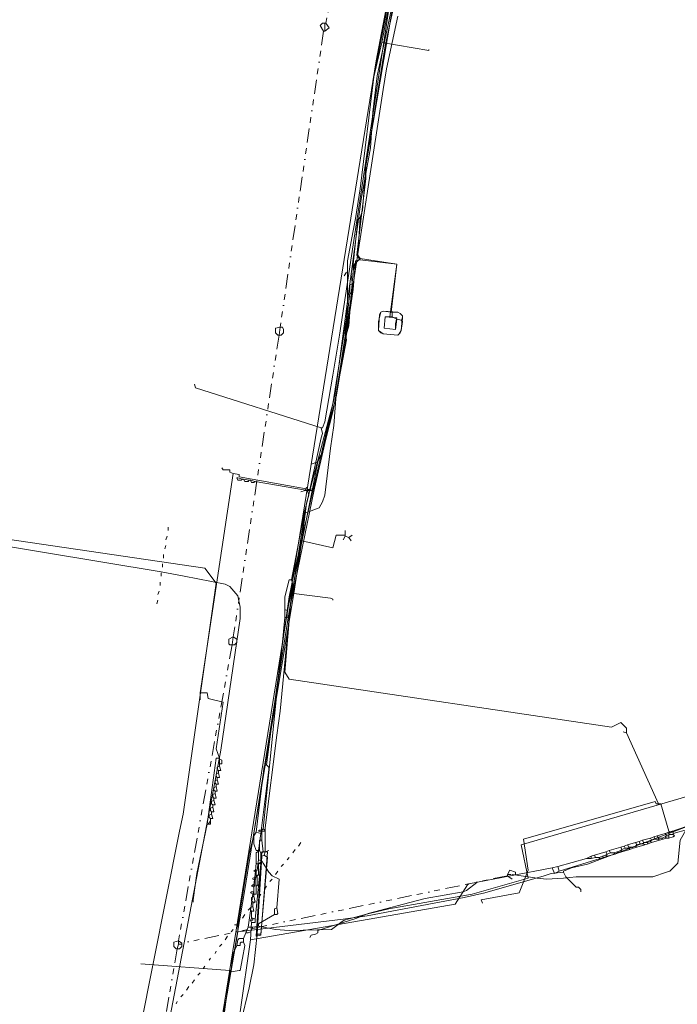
# Model space of a CAD drawing. Header units: metres. Extents: x 157984 to 159055, y 577129 to 578276.
# Tile 61 of 70: x 158559 to 158674, y 578009 to 578182. Entities that reach past the tile are written whole.
import ezdxf
from ezdxf.lldxf.tags import DXFTag

# ---------------------------------------------------------------- set-up
doc = ezdxf.new("R2010")
doc.units = ezdxf.units.M
doc.linetypes.add('RI-OVERIG', pattern=[17, 5, -2, 2, -2, 0, -2, 2, -2])
for name, color, linetype, lineweight, true_color in [('B-OI-KL-DATA_KPN_0000546663_VECT_16O029485-G', 3, 'KL-DATA-N', 18, 0x00ff00), ('B-OI-KL-DATA_LIANDER_0000574962_VECT_16O029485-G', 3, 'KL-DATA-N', 18, 0x00ff00), ('B-OI-KL-DATA_ZIGGO BV_0000546674_VECT_16O029485-G', 3, 'KL-DATA-N', 18, 0x00ff00), ('B-OI-KL-ET_LS_LIANDER_0000574962_VECT_16O029485-G', 1, 'KL-LS-N', 18, 0xff0000), ('B-OI-KL-ET_MS_LIANDER_0000574962_VECT_16O029485-G', 7, 'KL-MS-N', 18, 0xa50000), ('B-OI-KL-GAS_HD_LIANDER_0000574962_VECT_16O029485-G', 30, 'KL-GAS-HD-N', 18, 0xff7f00), ('B-OI-KL-GAS_LD_LIANDER_0000574962_VECT_16O029485-G', 40, 'KL-GAS-LD-N', 18, 0xffbf00), ('B-OI-KL-OVERIG_WSFRYSLANWETTERS_0000586330_VECT_16O029485-G', 7, 'Continuous', 18, 0x000000), ('B-OI-KL-WATER_VITENS_0000552354_VECT_16O029485-G', 160, 'KL-WATER-N', 18, 0x003fff), ('B-OI-KL-WATER_WBGR_0000574983_VECT_16O029485-G', 160, 'KL-WATER-N', 18, 0x003fff), ('B-OI-RI-DRUK_VDBGEMHARLINGEN_0000590425_VECT_16O029485-G', 7, 'RI-PERS', 18, 0xa500a5), ('B-OI-RI-VRIJVERVAL_VDBGEMHARLINGEN_0000590425_VECT_16O029485-G', 7, 'RI-OVERIG', 18, 0xff7fff)]:
    doc.layers.add(name, color=color, linetype=linetype, lineweight=lineweight, true_color=true_color)
doc.styles.get("Standard").update_dxf_attribs({"font": 'romans.shx'})
tags = doc.linetypes.add('KL-DATA-N', pattern='A,4,-1,[101,NLCS.SHX,S=0.5,R=0,X=0,Y=0],-1,4,-1,["D",Standard,S=1,R=0,X=-0.25,Y=-0.5],-1.5', length=12.5).pattern_tags.tags
tags[18] = DXFTag(74, 10)
tags = doc.linetypes.add('KL-GAS-HD-N', pattern='A,4,-1,[69,NLCS.SHX,S=0.5,R=0,X=0,Y=0],-1,4,-1,["H",Standard,S=1,R=0,X=0,Y=-0.5],-2', length=13).pattern_tags.tags
tags[18] = DXFTag(74, 10)
tags = doc.linetypes.add('KL-GAS-LD-N', pattern='A,4,-1,[69,NLCS.SHX,S=0.5,R=0,X=0,Y=0],-1,4,-1,["L",Standard,S=1,R=0,X=0.25,Y=-0.5],-2', length=13).pattern_tags.tags
tags[18] = DXFTag(74, 10)
tags = doc.linetypes.add('KL-LS-N', pattern='A,4,-1,[103,NLCS.SHX,S=0.75,R=0,X=0,Y=0],-1,4,-1,["L",Standard,S=1,R=0,X=0,Y=-0.5],-2', length=13).pattern_tags.tags
tags[18] = DXFTag(74, 10)
tags = doc.linetypes.add('KL-MS-N', pattern='A,4,-1,[103,NLCS.SHX,S=0.75,R=0,X=0,Y=0],-1,4,-1,["M",Standard,S=1,R=0,X=0,Y=-0.5],-2', length=13).pattern_tags.tags
tags[18] = DXFTag(74, 10)
doc.linetypes.add('KL-WATER-N', pattern='A,7,-0.5,[168,NLCS.SHX,S=0.75,R=0,X=0.75,Y=0],-2', length=9.5)
tags = doc.linetypes.add('RI-PERS', pattern='A,7,-2,["P",Standard,S=1.8,R=0,X=-0.5,Y=-0.9],-2,7,-2,[102,NLCS.SHX,S=1,R=180,X=0,Y=0],-2', length=22).pattern_tags.tags
tags[6] = DXFTag(74, 10)

msp = doc.modelspace()

# ---------------------------------------------------------------- linework, layer by layer
at = {"layer": 'B-OI-KL-DATA_KPN_0000546663_VECT_16O029485-G', "flags": 128}
for points in [[(158625.9, 578197.3), (158625.3, 578196.5), (158614.7, 578126.3), (158613.5, 578119.3), (158612.1, 578111.1), (158611.7, 578110.1), (158611.5, 578110.1)], [(158624.9, 578182.1), (158622.9, 578172.9), (158622.3, 578169.3), (158614.1, 578115.9), (158613.7, 578110.5), (158613.1, 578106.5), (158612.1, 578098.3), (158611.7, 578097.1), (158611.1, 578096.1), (158608.5, 578095.1)], [(158835.9, 578163.7), (158801.9, 578149.5), (158799.1, 578147.3), (158795.3, 578145.5), (158787.9, 578138.9), (158767.7, 578115.9), (158749.3, 578097.1), (158725.1, 578076.7), (158705.7, 578061.7), (158695.7, 578055.1), (158687.1, 578050.3), (158677.3, 578046.1), (158646.5, 578037.1), (158647.7, 578031.3), (158637.9, 578028.5), (158623.3, 578025.9), (158619.9, 578025.1), (158615.5, 578023.9), (158614.9, 578023.5), (158613.3, 578022.3), (158605.9, 578022.1), (158603.5, 578022.3), (158600.5, 578022.9)], [(158611.5, 578110.1), (158589.5, 578117.1), (158589.3, 578117.7)], [(158611.5, 578110.1), (158611.7, 578109.1), (158611.5, 578108.3), (158609.5, 578099.3), (158609.3, 578099.3), (158609.1, 578099.1)], [(158596.7, 578101.3), (158596.9, 578101.3)], [(158596.7, 578101.3), (158596.9, 578101.3)], [(158596.7, 578101.3), (158596.9, 578100.9), (158597.5, 578100.9), (158597.7, 578101.1)], [(158596.9, 578101.3), (158597.7, 578101.1)], [(158597.7, 578101.1), (158597.9, 578101.1)], [(158597.9, 578101.1), (158598.9, 578100.9)], [(158597.9, 578101.1), (158598.1, 578100.7), (158598.7, 578100.7), (158598.9, 578100.9)], [(158598.9, 578100.9), (158599.1, 578100.9)], [(158599.1, 578100.9), (158599.9, 578100.7)], [(158599.1, 578100.9), (158599.3, 578100.5), (158599.7, 578100.5), (158599.9, 578100.7)], [(158599.9, 578100.7), (158609.1, 578099.1)], [(158609.1, 578099.1), (158609.3, 578098.3), (158609.1, 578097.5), (158608.5, 578095.1)], [(158608.5, 578095.1), (158606.3, 578083.5)], [(158606.3, 578083.5), (158605.9, 578083.5), (158605.1, 578080.5), (158605.1, 578078.3)], [(158606.3, 578083.5), (158606.5, 578082.7), (158606.1, 578080.5), (158605.5, 578078.1)], [(158605.1, 578076.9), (158604.5, 578070.1), (158603.1, 578060.1), (158601.9, 578051.1)], [(158605.1, 578078.3), (158605.5, 578078.1)], [(158605.1, 578078.3), (158605.1, 578076.9)], [(158605.5, 578078.1), (158605.5, 578076.9), (158605.1, 578076.9)], [(158601.9, 578051.1), (158601.5, 578050.9), (158600.1, 578039.3)], [(158601.9, 578051.1), (158602.3, 578050.7), (158602.3, 578050.3), (158600.9, 578039.1)], [(158600.1, 578039.3), (158599.7, 578038.7), (158599.7, 578037.3), (158600.1, 578036.1), (158600.5, 578036.1)], [(158600.1, 578039.3), (158600.9, 578039.1)], [(158600.9, 578039.1), (158600.5, 578036.1)], [(158600.5, 578036.1), (158600.5, 578034.5)], [(158600.5, 578034.5), (158600.3, 578032.7)], [(158600.5, 578034.5), (158601.1, 578034.3), (158601.3, 578033.9), (158602.3, 578032.3), (158602.9, 578031.7), (158604.1, 578031.1), (158603.7, 578026.1)], [(158600.3, 578032.7), (158599.9, 578032.7), (158599.7, 578032.5), (158600.1, 578032.3)], [(158600.3, 578032.7), (158600.1, 578032.3)], [(158600.1, 578032.3), (158600.1, 578031.5)], [(158600.1, 578031.5), (158599.5, 578031.3), (158599.5, 578031.1), (158599.9, 578030.9)], [(158600.1, 578031.5), (158599.9, 578030.9)], [(158599.9, 578030.9), (158599.9, 578030.1)], [(158599.7, 578028.9), (158599.3, 578028.9), (158599.1, 578028.7), (158599.5, 578028.5)], [(158599.9, 578030.1), (158599.5, 578030.1), (158599.3, 578029.9), (158599.7, 578029.7)], [(158599.7, 578028.9), (158599.5, 578028.5)], [(158599.9, 578030.1), (158599.7, 578029.7)], [(158599.7, 578029.7), (158599.7, 578028.9)], [(158599.5, 578028.5), (158598.7, 578022.7)], [(158603.7, 578026.1), (158603.9, 578025.1), (158603.7, 578024.9), (158603.3, 578024.9)], [(158603.7, 578026.1), (158603.3, 578025.9), (158603.3, 578024.9)], [(158603.3, 578024.9), (158600.5, 578023.3), (158600.5, 578022.9)], [(158598.7, 578022.7), (158598.3, 578021.7)], [(158599.5, 578022.7), (158599.1, 578021.9), (158598.7, 578021.7), (158598.3, 578021.7)], [(158598.7, 578022.7), (158599.5, 578022.7)], [(158600.5, 578022.9), (158599.5, 578022.7)], [(158597.9, 578020.1), (158598.1, 578019.5), (158597.7, 578017.3), (158597.3, 578015.1), (158597.1, 578015.1), (158595.7, 578014.9)], [(158597.9, 578020.7), (158597.1, 578020.7), (158596.9, 578020.5), (158596.7, 578019.5)], [(158597.9, 578020.1), (158597.5, 578020.1), (158597.3, 578019.9), (158597.3, 578019.5), (158596.7, 578019.5)], [(158598.3, 578021.7), (158597.9, 578020.7)], [(158597.9, 578020.7), (158597.9, 578020.1)], [(158596.7, 578019.5), (158596.1, 578018.1), (158595.9, 578016.9), (158595.7, 578015.1)], [(158595.5, 578014.9), (158593.7, 578001.3), (158592.9, 577996.7), (158586.1, 577960.3), (158584.9, 577954.7), (158575.5, 577910.9), (158565.7, 577867.1), (158557.1, 577830.1), (158548.9, 577793.3), (158544.1, 577770.7), (158541.3, 577758.7), (158530.9, 577714.1), (158529.9, 577707.5), (158528.9, 577702.9), (158527.9, 577698.3), (158527.7, 577697.3)], [(158595.5, 578015.1), (158579.9, 578016.3)], [(158595.5, 578015.1), (158595.7, 578015.1)], [(158595.5, 578015.1), (158595.5, 578014.9)], [(158595.5, 578014.9), (158595.7, 578014.9)], [(158595.7, 578015.1), (158595.7, 578014.9)]]:
    msp.add_lwpolyline(points, dxfattribs=at)
at = {"layer": 'B-OI-KL-DATA_LIANDER_0000574962_VECT_16O029485-G', "flags": 128}
msp.add_lwpolyline([(158640.5, 578275.3), (158640.7, 578274.7), (158640.3, 578272.9), (158639.1, 578268.3), (158638.5, 578264.9), (158636.3, 578251.5), (158633.9, 578239.1), (158620.7, 578171.5), (158618.3, 578151.9), (158617.5, 578146.7), (158616.1, 578139.3), (158616.1, 578132.1), (158615.9, 578129.3), (158613.5, 578114.3), (158608.9, 578096.9), (158598.1, 578029.3), (158594.7, 578009.1), (158587.3, 577966.3), (158540.3, 577754.5), (158516.7, 577645.5), (158512.5, 577620.1), (158512.7, 577619.7), (158514.3, 577587.5), (158514.3, 577583.7), (158514.1, 577583.7)], dxfattribs=at)
at = {"layer": 'B-OI-KL-DATA_ZIGGO BV_0000546674_VECT_16O029485-G', "flags": 128}
msp.add_lwpolyline([(158641.7, 578275.9), (158641.3, 578275.9), (158635.5, 578249.9), (158621.1, 578174.3), (158589.9, 577980.5), (158562.3, 577851.9), (158516.5, 577648.1), (158511.1, 577615.1)], dxfattribs=at)
at = {"layer": 'B-OI-KL-ET_LS_LIANDER_0000574962_VECT_16O029485-G', "flags": 128}
for points in [[(158641.7, 578275.7), (158636.9, 578252.7), (158623.7, 578182.1), (158619.3, 578155.9), (158618.7, 578148.1), (158618.3, 578146.9)], [(158838.5, 578158.5), (158809.7, 578146.7), (158805.3, 578144.5), (158801.9, 578142.3), (158789.9, 578132.7), (158773.1, 578114.1), (158755.7, 578095.7), (158741.1, 578082.7), (158725.1, 578070.1), (158715.5, 578061.9), (158702.9, 578053.1), (158699.9, 578051.3), (158693.5, 578047.5), (158691.1, 578046.3), (158686.1, 578044.1), (158679.9, 578041.9), (158672.5, 578039.3), (158672.3, 578039.5), (158670.9, 578044.3), (158670.5, 578044.3)], [(158618.3, 578146.9), (158617.9, 578146.5), (158617.1, 578138.7)], [(158618.3, 578146.9), (158617.9, 578140.3), (158618.3, 578139.7)], [(158618.3, 578139.7), (158617.3, 578138.7)], [(158618.3, 578139.7), (158624.7, 578138.7), (158623.5, 578129.5)], [(158615.9, 578137.3), (158615.5, 578136.7)], [(158617.1, 578138.7), (158617.3, 578138.7)], [(158617.1, 578138.7), (158617.1, 578137.5)], [(158617.3, 578138.7), (158617.1, 578137.5)], [(158617.1, 578137.5), (158617.1, 578137.1)], [(158617.1, 578137.1), (158616.7, 578136.9), (158616.9, 578135.5)], [(158617.1, 578137.1), (158616.9, 578135.5)], [(158616.9, 578135.5), (158616.9, 578135.3)], [(158616.5, 578133.7), (158615.7, 578126.5)], [(158616.9, 578135.3), (158616.5, 578135.1), (158616.5, 578133.7)], [(158616.5, 578133.7), (158616.7, 578133.5)], [(158616.9, 578135.3), (158616.7, 578133.5)], [(158616.7, 578133.5), (158616.3, 578127.9), (158615.9, 578126.5), (158615.7, 578126.5)], [(158615.7, 578126.5), (158615.9, 578125.5), (158613.5, 578112.9), (158612.3, 578108.1), (158610.3, 578099.5)], [(158596.1, 578102.1), (158595.5, 578102.3), (158595.5, 578102.7), (158594.3, 578102.7), (158594.1, 578103.1)], [(158596.1, 578102.1), (158590.3, 578063.7)], [(158596.1, 578102.1), (158597.1, 578101.9), (158597.1, 578101.5), (158609.5, 578099.3), (158610.3, 578099.5)], [(158610.3, 578099.5), (158606.1, 578079.1), (158605.1, 578067.3), (158605.9, 578066.1), (158662.3, 578057.7), (158663.9, 578058.5), (158664.9, 578057.5), (158664.9, 578056.7)], [(158590.3, 578063.7), (158591.5, 578063.7), (158591.7, 578062.7), (158594.3, 578062.1), (158593.1, 578053.9), (158593.7, 578052.3)], [(158590.3, 578063.7), (158590.3, 578062.5)], [(158664.9, 578056.7), (158664.3, 578056.9)], [(158664.9, 578056.7), (158670.5, 578044.3)], [(158593.7, 578052.3), (158593.1, 578052.3), (158591.5, 578040.7)], [(158593.7, 578052.3), (158593.7, 578052.1)], [(158593.7, 578052.1), (158594.1, 578051.9), (158594.1, 578051.3), (158593.7, 578051.3)], [(158593.7, 578052.1), (158593.7, 578051.3)], [(158593.7, 578051.3), (158593.7, 578050.9)], [(158593.5, 578049.7), (158593.1, 578049.5), (158593.1, 578049.1), (158593.3, 578048.9)], [(158593.7, 578050.9), (158593.3, 578050.7), (158593.3, 578050.3), (158593.5, 578050.1)], [(158593.5, 578049.7), (158593.7, 578048.9), (158593.3, 578048.9)], [(158593.7, 578050.9), (158593.9, 578050.1), (158593.5, 578050.1)], [(158593.5, 578050.1), (158593.5, 578049.7)], [(158593.3, 578048.5), (158592.9, 578048.3), (158592.9, 578047.9), (158593.1, 578047.7)], [(158593.3, 578048.5), (158593.5, 578047.7), (158593.1, 578047.7)], [(158593.1, 578047.7), (158593.1, 578047.3)], [(158593.3, 578048.9), (158593.3, 578048.5)], [(158592.9, 578046.1), (158592.5, 578045.9), (158592.5, 578045.5), (158592.7, 578045.3)], [(158593.1, 578047.3), (158592.7, 578047.1), (158592.7, 578046.7), (158592.9, 578046.5)], [(158592.9, 578046.1), (158593.1, 578045.3), (158592.7, 578045.3)], [(158593.1, 578047.3), (158593.3, 578046.5), (158592.9, 578046.5)], [(158592.9, 578046.5), (158592.9, 578046.1)], [(158592.7, 578044.9), (158592.3, 578044.7), (158592.3, 578044.3), (158592.5, 578044.1)], [(158592.7, 578044.9), (158592.9, 578044.1), (158592.5, 578044.1)], [(158592.7, 578045.3), (158592.7, 578044.9)], [(158670.5, 578044.3), (158670.1, 578044.3), (158669.9, 578044.7), (158646.9, 578038.1), (158647.7, 578032.7), (158646.1, 578028.7), (158639.5, 578027.5), (158639.7, 578026.9)], [(158592.3, 578042.5), (158591.9, 578042.3), (158591.9, 578041.9), (158592.1, 578041.7)], [(158592.5, 578043.7), (158592.1, 578043.5), (158592.1, 578043.1), (158592.3, 578042.9)], [(158592.3, 578042.5), (158592.5, 578041.7), (158592.1, 578041.7)], [(158592.5, 578043.7), (158592.7, 578042.9), (158592.3, 578042.9)], [(158592.3, 578042.9), (158592.3, 578042.5)], [(158592.5, 578044.1), (158592.5, 578043.7)], [(158591.5, 578040.7), (158589.7, 578032.1), (158589.1, 578027.5), (158589.1, 578027.1)], [(158591.5, 578040.7), (158591.7, 578040.7)], [(158592.1, 578041.3), (158591.7, 578040.7)], [(158592.1, 578041.3), (158592.1, 578040.7), (158591.7, 578040.7)], [(158592.1, 578041.7), (158592.1, 578041.3)], [(158638.7, 578030.5), (158636.9, 578029.1), (158636.3, 578028.9), (158629.7, 578027.7), (158625.9, 578026.7), (158619.7, 578025.1), (158617.7, 578024.3), (158610.9, 578022.1), (158610.9, 578021.7), (158610.5, 578021.5), (158609.7, 578021.3), (158609.5, 578020.9)]]:
    msp.add_lwpolyline(points, dxfattribs=at)
for points in [[(158624.5, 578128.3), (158624.5, 578127.3), (158622.5, 578127.5), (158622.7, 578129.5), (158624.7, 578129.3)], [(158600.1, 578021.1), (158600.9, 578021.3), (158602.1, 578035.9), (158601.1, 578035.9)]]:
    msp.add_lwpolyline(points, close=True, dxfattribs=at)
at = {"layer": 'B-OI-KL-ET_MS_LIANDER_0000574962_VECT_16O029485-G', "flags": 128}
for points in [[(158618.3, 578139.5), (158617.7, 578140.3), (158619.3, 578153.7), (158619.3, 578155.9), (158619.9, 578159.5), (158622.7, 578176.9), (158623.5, 578180.7), (158628.1, 578201.5), (158629.3, 578207.9), (158630.7, 578215.1), (158631.7, 578222.3), (158632.1, 578226.5), (158634.1, 578237.9), (158635.7, 578244.5), (158636.3, 578248.1), (158636.7, 578252.1), (158637.1, 578253.5), (158641.5, 578270.5), (158642.5, 578275.9)], [(158618.3, 578139.5), (158617.5, 578139.3), (158617.1, 578134.3), (158615.7, 578124.9), (158614.1, 578115.5), (158613.3, 578112.5), (158611.5, 578105.3), (158611.3, 578105.1), (158610.9, 578104.1)], [(158618.3, 578139.5), (158624.7, 578138.7), (158623.7, 578130.3)], [(158623.7, 578130.3), (158622.3, 578130.5), (158621.9, 578130.3), (158621.5, 578128.7), (158621.5, 578127.1), (158622.3, 578126.5), (158624.9, 578126.3), (158625.1, 578126.5), (158625.5, 578127.1), (158625.7, 578128.7), (158625.5, 578128.9)], [(158623.7, 578130.3), (158623.9, 578130.3)], [(158623.9, 578130.3), (158624.9, 578130.3), (158625.3, 578130.1), (158625.7, 578129.7), (158625.7, 578129.1), (158625.5, 578128.9)], [(158623.9, 578130.3), (158623.9, 578129.5)], [(158623.9, 578129.5), (158622.7, 578129.5), (158622.5, 578127.5), (158624.5, 578127.3), (158624.7, 578129.1)], [(158623.9, 578129.5), (158624.7, 578129.1)], [(158624.7, 578129.1), (158625.5, 578128.9)], [(158610.9, 578104.1), (158609.7, 578103.7)], [(158610.9, 578104.1), (158609.9, 578099.1)], [(158608.7, 578099.1), (158608.9, 578099.7)], [(158609.9, 578099.1), (158606.9, 578084.3), (158606.1, 578079.3), (158604.3, 578060.5), (158603.7, 578056.3), (158601.7, 578040.1), (158601.7, 578035.9)], [(158608.7, 578099.1), (158607.9, 578098.9)], [(158608.7, 578099.1), (158609.9, 578099.1)], [(158601.7, 578035.9), (158601.5, 578035.3)], [(158601.7, 578035.9), (158602.3, 578036.1)], [(158601.5, 578035.3), (158601.1, 578035.1), (158600.3, 578021.5)], [(158601.5, 578035.3), (158602.1, 578034.9), (158600.9, 578021.5), (158600.3, 578021.5)], [(158600.3, 578021.5), (158599.7, 578016.1), (158598.9, 578012.1), (158594.5, 577993.9), (158592.1, 577982.7), (158590.7, 577974.3), (158588.1, 577962.1), (158584.3, 577944.3), (158580.3, 577927.5), (158572.3, 577893.7), (158567.9, 577873.9), (158559.5, 577834.7), (158557.9, 577828.1), (158542.3, 577758.7), (158540.5, 577751.5), (158534.3, 577725.1), (158531.1, 577710.3), (158521.3, 577662.5), (158521.1, 577660.9), (158513.9, 577616.1), (158512.5, 577603.7), (158511.5, 577597.5), (158511.3, 577597.1)]]:
    msp.add_lwpolyline(points, dxfattribs=at)
at = {"layer": 'B-OI-KL-GAS_HD_LIANDER_0000574962_VECT_16O029485-G', "flags": 128}
msp.add_lwpolyline([(158622.3, 578130.5), (158624.9, 578130.3), (158625.3, 578130.1), (158625.7, 578129.7), (158625.5, 578127.1), (158625.3, 578126.7), (158624.9, 578126.3), (158622.3, 578126.5), (158621.9, 578126.7), (158621.5, 578127.1), (158621.7, 578129.9), (158621.9, 578130.3)], close=True, dxfattribs=at)
at = {"layer": 'B-OI-KL-GAS_LD_LIANDER_0000574962_VECT_16O029485-G', "flags": 128}
for points in [[(158634.9, 578244.3), (158622.1, 578177.5)], [(158622.1, 578177.5), (158620.7, 578171.5), (158618.3, 578151.9), (158617.5, 578146.7), (158616.1, 578139.3), (158616.1, 578132.1), (158615.9, 578129.3), (158613.5, 578114.3), (158608.9, 578096.9), (158608.1, 578090.3)], [(158622.1, 578177.5), (158630.3, 578176.1), (158630.3, 578176.3)], [(158829.9, 578175.9), (158816.1, 578155.9), (158817.9, 578150.9), (158809.9, 578147.3), (158806.5, 578145.5), (158800.1, 578141.5), (158795.3, 578138.1), (158783.9, 578127.3), (158775.9, 578118.1), (158766.9, 578108.3), (158735.5, 578078.1), (158717.1, 578063.1), (158701.7, 578052.1), (158700.3, 578051.3), (158694.7, 578048.1), (158686.5, 578044.5), (158680.3, 578042.1), (158658.1, 578033.7), (158655.3, 578033.1), (158653.9, 578032.5), (158653.9, 578032.3)], [(158615.7, 578091.3), (158614.1, 578091.3), (158613.5, 578089.1), (158608.1, 578090.3)], [(158615.7, 578091.1), (158615.3, 578090.5)], [(158615.7, 578091.3), (158615.7, 578092.1)], [(158615.7, 578091.3), (158615.7, 578091.1)], [(158615.7, 578091.1), (158616.3, 578090.9)], [(158616.3, 578090.9), (158616.9, 578091.3)], [(158616.3, 578090.9), (158616.7, 578090.3)], [(158608.1, 578090.3), (158606.7, 578081.1)], [(158606.7, 578081.1), (158599.5, 578038.1), (158598.9, 578035.5), (158596.9, 578023.1)], [(158606.7, 578081.1), (158613.1, 578080.3), (158613.5, 578080.1), (158613.5, 578079.9)], [(158653.9, 578032.3), (158651.7, 578032.1), (158650.5, 578031.7), (158640.1, 578028.7), (158636.5, 578027.9), (158619.5, 578024.7), (158615.3, 578024.1), (158596.9, 578021.9)], [(158653.9, 578032.3), (158654.3, 578031.5), (158656.1, 578029.7), (158656.5, 578029.7), (158656.9, 578029.3), (158656.9, 578028.9)], [(158596.9, 578021.9), (158587.3, 577966.3), (158540.3, 577754.5), (158516.7, 577645.5), (158504.3, 577571.9), (158497.9, 577561.5), (158490.5, 577553.3), (158489.3, 577552.3), (158488.7, 577541.5), (158488.7, 577522.7), (158488.5, 577520.5), (158475.3, 577394.1)], [(158596.9, 578023.1), (158596.3, 578023.1)], [(158596.9, 578023.1), (158596.9, 578021.9)]]:
    msp.add_lwpolyline(points, dxfattribs=at)
msp.add_lwpolyline([(158622.3, 578130.5), (158624.9, 578130.3), (158625.3, 578130.1), (158625.7, 578129.7), (158625.5, 578127.1), (158625.3, 578126.7), (158624.9, 578126.3), (158622.3, 578126.5), (158621.9, 578126.7), (158621.5, 578127.1), (158621.7, 578129.9), (158621.9, 578130.3)], close=True, dxfattribs=at)
at = {"layer": 'B-OI-KL-OVERIG_WSFRYSLANWETTERS_0000586330_VECT_16O029485-G', "flags": 128}
for points in [[(158584.7, 578092.7), (158584.7, 578092.1)], [(158584.5, 578091.1), (158584.3, 578090.5)], [(158584.3, 578089.5), (158584.1, 578088.9)], [(158583.9, 578087.9), (158583.9, 578087.3)], [(158583.7, 578086.3), (158583.7, 578085.7)], [(158583.5, 578084.7), (158583.5, 578084.1)], [(158583.3, 578083.1), (158583.3, 578082.5)], [(158583.1, 578081.5), (158582.9, 578080.9)], [(158582.9, 578079.9), (158582.7, 578079.3)], [(158607.9, 578037.5), (158607.5, 578036.9)], [(158606.9, 578036.3), (158606.5, 578035.7)], [(158605.9, 578034.9), (158605.5, 578034.5)], [(158603.9, 578032.5), (158603.5, 578031.9)], [(158604.9, 578033.7), (158604.5, 578033.3)], [(158602.9, 578031.1), (158602.5, 578030.7)], [(158601.9, 578029.9), (158601.7, 578029.5)], [(158599.9, 578027.3), (158599.7, 578026.9)], [(158600.9, 578028.5), (158600.7, 578028.1)], [(158599.1, 578026.1), (158598.7, 578025.7)], [(158597.1, 578023.5), (158596.7, 578023.1)], [(158598.1, 578024.9), (158597.7, 578024.3)], [(158596.1, 578022.3), (158595.7, 578021.9)], [(158595.1, 578021.1), (158594.7, 578020.5)], [(158593.1, 578018.5), (158592.9, 578018.1)], [(158594.1, 578019.7), (158593.7, 578019.3)], [(158592.1, 578017.3), (158591.9, 578016.9)], [(158591.1, 578015.9), (158590.9, 578015.5)], [(158589.3, 578013.5), (158588.9, 578012.9)], [(158590.3, 578014.7), (158589.9, 578014.3)], [(158588.3, 578012.3), (158587.9, 578011.7)], [(158586.3, 578009.7), (158586.1, 578009.3)], [(158587.3, 578010.9), (158586.9, 578010.5)]]:
    msp.add_lwpolyline(points, dxfattribs=at)
at = {"layer": 'B-OI-KL-WATER_VITENS_0000552354_VECT_16O029485-G', "flags": 128}
for points in [[(158601.3, 578039.9), (158604.3, 578069.5), (158605.9, 578080.5), (158606.7, 578084.5), (158613.9, 578116.1), (158618.5, 578150.1), (158620.1, 578159.1), (158620.5, 578165.3), (158621.3, 578171.7), (158624.3, 578185.9), (158627.1, 578200.9), (158636.1, 578250.5), (158637.3, 578256.3), (158641.5, 578275.1), (158641.5, 578275.9), (158641.3, 578275.9)], [(158818.1, 578152.1), (158818.7, 578150.3), (158818.7, 578149.7), (158802.9, 578142.1), (158802.1, 578141.5), (158799.7, 578140.1), (158799.1, 578139.5), (158794.9, 578136.3), (158793.7, 578135.1), (158784.5, 578126.7), (158775.5, 578116.1), (158773.9, 578114.5), (158758.5, 578097.9), (158728.1, 578071.3), (158709.7, 578057.3), (158698.9, 578049.5), (158689.9, 578044.9), (158678.1, 578040.5), (158673.1, 578039.1)], [(158601.1, 578039.7), (158600.7, 578039.7), (158600.5, 578039.5), (158601.1, 578039.3)], [(158601.3, 578039.9), (158601.7, 578039.7), (158601.5, 578039.5), (158601.1, 578039.5)], [(158601.3, 578039.9), (158601.1, 578039.7)], [(158601.1, 578039.7), (158601.1, 578039.5)], [(158601.1, 578039.5), (158601.1, 578039.3)], [(158601.1, 578039.3), (158601.1, 578037.9)], [(158671.7, 578039.1), (158670.3, 578038.7)], [(158672.3, 578039.3), (158671.7, 578039.1)], [(158671.7, 578039.1), (158671.9, 578038.7)], [(158672.3, 578039.3), (158672.9, 578039.5), (158673.1, 578039.3), (158673.1, 578039.1)], [(158672.3, 578039.3), (158672.3, 578038.9)], [(158673.1, 578039.1), (158673.1, 578038.9)], [(158601.1, 578037.9), (158600.7, 578037.9), (158600.7, 578036.1)], [(158601.1, 578037.9), (158601.3, 578035.9), (158601.1, 578035.7), (158600.9, 578035.7)], [(158666.5, 578037.5), (158665.1, 578037.1)], [(158667.1, 578037.7), (158666.5, 578037.5)], [(158666.5, 578037.5), (158666.7, 578037.1)], [(158667.3, 578037.3), (158666.7, 578037.1)], [(158667.7, 578037.9), (158667.1, 578037.7)], [(158667.1, 578037.7), (158667.3, 578037.3)], [(158667.3, 578037.3), (158667.9, 578037.3)], [(158669.1, 578038.3), (158667.7, 578037.9)], [(158667.7, 578037.9), (158667.9, 578037.5)], [(158667.9, 578037.5), (158668.5, 578037.5)], [(158667.9, 578037.5), (158667.9, 578037.3)], [(158667.9, 578037.3), (158668.1, 578037.1)], [(158668.7, 578037.3), (158668.1, 578037.1)], [(158669.1, 578037.7), (158668.5, 578037.5)], [(158668.5, 578037.5), (158668.7, 578037.3)], [(158669.3, 578037.5), (158668.7, 578037.3)], [(158669.7, 578038.5), (158669.1, 578038.3)], [(158669.1, 578038.3), (158669.3, 578037.9)], [(158669.3, 578037.9), (158669.1, 578037.7)], [(158669.1, 578037.7), (158669.3, 578037.5)], [(158669.9, 578038.1), (158669.3, 578037.9)], [(158670.7, 578037.9), (158669.3, 578037.5)], [(158670.3, 578038.7), (158669.7, 578038.5)], [(158669.7, 578038.5), (158669.9, 578038.1)], [(158669.9, 578038.1), (158670.5, 578038.1)], [(158670.3, 578038.7), (158670.5, 578038.3)], [(158670.5, 578038.3), (158671.1, 578038.3)], [(158670.5, 578038.3), (158670.5, 578038.1)], [(158670.5, 578038.1), (158670.7, 578037.9)], [(158671.3, 578038.1), (158670.7, 578037.9)], [(158671.7, 578038.5), (158671.1, 578038.3)], [(158671.1, 578038.3), (158671.3, 578038.1)], [(158671.9, 578038.3), (158671.3, 578038.1)], [(158671.9, 578038.7), (158671.7, 578038.5)], [(158671.7, 578038.5), (158671.9, 578038.3)], [(158671.9, 578038.7), (158672.3, 578038.7)], [(158671.9, 578038.3), (158672.3, 578038.3)], [(158672.3, 578038.9), (158673.1, 578038.9)], [(158672.3, 578038.9), (158672.3, 578038.7)], [(158673.1, 578038.9), (158673.3, 578038.7), (158673.1, 578038.5), (158672.3, 578038.3)], [(158672.3, 578038.7), (158672.3, 578038.3)], [(158600.7, 578036.1), (158600.1, 578035.7), (158600.1, 578033.9)], [(158600.7, 578036.1), (158600.9, 578035.7)], [(158600.9, 578035.7), (158600.9, 578034.1)], [(158661.3, 578035.9), (158659.3, 578035.3)], [(158661.9, 578036.1), (158661.3, 578035.9)], [(158661.3, 578035.9), (158661.5, 578035.5)], [(158661.5, 578035.5), (158661.3, 578035.3)], [(158662.1, 578035.7), (158661.5, 578035.5)], [(158662.9, 578035.5), (158661.5, 578035.1)], [(158663.9, 578036.7), (158661.9, 578036.1)], [(158661.9, 578036.1), (158662.1, 578035.7)], [(158662.1, 578035.7), (158662.7, 578035.7)], [(158663.3, 578035.9), (158662.7, 578035.7)], [(158662.7, 578035.7), (158662.9, 578035.5)], [(158663.5, 578035.7), (158662.9, 578035.5)], [(158663.9, 578036.1), (158663.3, 578035.9)], [(158663.3, 578035.9), (158663.5, 578035.7)], [(158664.1, 578035.9), (158663.5, 578035.7)], [(158664.5, 578036.9), (158663.9, 578036.7)], [(158663.9, 578036.7), (158664.1, 578036.3)], [(158664.1, 578036.3), (158663.9, 578036.1)], [(158663.9, 578036.1), (158664.1, 578035.9)], [(158664.7, 578036.5), (158664.1, 578036.3)], [(158665.5, 578036.3), (158664.1, 578035.9)], [(158665.1, 578037.1), (158664.5, 578036.9)], [(158664.5, 578036.9), (158664.7, 578036.5)], [(158664.7, 578036.5), (158665.3, 578036.5)], [(158665.1, 578037.1), (158665.3, 578036.7)], [(158665.3, 578036.7), (158665.9, 578036.7)], [(158665.3, 578036.7), (158665.3, 578036.5)], [(158665.3, 578036.5), (158665.5, 578036.3)], [(158666.1, 578036.5), (158665.5, 578036.3)], [(158666.5, 578036.9), (158665.9, 578036.7)], [(158665.9, 578036.7), (158666.1, 578036.5)], [(158666.7, 578036.7), (158666.1, 578036.5)], [(158666.7, 578037.1), (158666.5, 578036.9)], [(158666.5, 578036.9), (158666.7, 578036.7)], [(158668.1, 578037.1), (158666.7, 578036.7)], [(158600.1, 578033.9), (158599.9, 578031.9)], [(158600.1, 578033.9), (158600.5, 578033.7)], [(158600.7, 578033.9), (158600.5, 578033.7)], [(158600.9, 578034.1), (158600.7, 578033.9)], [(158600.7, 578033.9), (158600.9, 578033.7)], [(158600.9, 578034.1), (158600.9, 578033.7)], [(158657.9, 578034.7), (158652.9, 578033.3)], [(158660.3, 578034.7), (158653.1, 578032.5)], [(158658.7, 578035.1), (158657.9, 578034.7)], [(158657.9, 578034.7), (158658.7, 578034.7)], [(158659.3, 578035.3), (158658.7, 578035.1)], [(158658.7, 578035.1), (158658.7, 578034.7)], [(158659.5, 578034.9), (158658.7, 578034.7)], [(158659.3, 578035.3), (158659.5, 578034.9)], [(158659.5, 578034.9), (158660.1, 578034.9)], [(158660.7, 578035.1), (158660.1, 578034.9)], [(158660.1, 578034.9), (158660.3, 578034.7)], [(158660.9, 578034.9), (158660.3, 578034.7)], [(158661.3, 578035.3), (158660.7, 578035.1)], [(158660.7, 578035.1), (158660.9, 578034.9)], [(158661.5, 578035.1), (158660.9, 578034.9)], [(158661.3, 578035.3), (158661.5, 578035.1)], [(158651.9, 578033.1), (158637.3, 578030.3), (158637.1, 578030.1), (158634.9, 578026.7), (158599.1, 578020.5)], [(158600.5, 578033.7), (158600.5, 578031.9)], [(158600.9, 578033.7), (158600.7, 578031.7)], [(158652.9, 578033.3), (158651.9, 578033.1)], [(158651.9, 578033.1), (158652.3, 578032.1), (158653.1, 578032.5)], [(158652.9, 578033.3), (158653.1, 578032.5)], [(158599.9, 578031.9), (158599.7, 578030.1)], [(158599.9, 578031.9), (158600.3, 578031.7)], [(158600.5, 578031.9), (158600.3, 578031.7)], [(158600.3, 578031.7), (158600.3, 578030.1)], [(158600.5, 578031.9), (158600.7, 578031.7)], [(158600.7, 578031.7), (158600.5, 578029.9)], [(158599.7, 578030.1), (158600.1, 578029.9)], [(158599.7, 578030.1), (158599.7, 578028.5)], [(158600.1, 578029.9), (158600.1, 578028.5), (158599.7, 578028.5)], [(158600.5, 578029.9), (158599.9, 578024.1)], [(158600.3, 578030.1), (158600.1, 578029.9)], [(158600.3, 578030.1), (158600.5, 578029.9)], [(158599.7, 578028.1), (158599.3, 578027.9), (158599.3, 578027.3), (158599.5, 578027.1)], [(158599.7, 578028.1), (158599.9, 578027.1), (158599.5, 578027.1)], [(158599.5, 578027.1), (158599.5, 578026.3)], [(158599.7, 578028.5), (158599.7, 578028.1)], [(158599.5, 578026.3), (158599.1, 578026.1), (158599.1, 578025.7), (158599.3, 578025.5)], [(158599.5, 578026.3), (158599.7, 578025.5), (158599.3, 578025.5)], [(158599.3, 578025.5), (158599.3, 578024.3)], [(158599.3, 578024.3), (158599.1, 578023.9)], [(158599.5, 578024.3), (158599.5, 578023.9), (158599.1, 578023.9)], [(158599.1, 578023.9), (158599.3, 578023.5)], [(158599.3, 578023.5), (158599.1, 578020.5)], [(158599.3, 578024.3), (158599.5, 578024.3)], [(158599.9, 578024.1), (158599.9, 578023.5), (158599.3, 578023.5)], [(158599.5, 578024.3), (158599.9, 578024.1)], [(158599.1, 578020.5), (158597.3, 578007.9), (158596.9, 578006.1), (158595.1, 577999.5), (158593.9, 577993.9), (158582.5, 577939.3), (158580.9, 577932.3), (158539.9, 577750.9), (158521.9, 577662.5), (158518.5, 577646.9), (158518.3, 577646.7)]]:
    msp.add_lwpolyline(points, dxfattribs=at)
at = {"layer": 'B-OI-KL-WATER_WBGR_0000574983_VECT_16O029485-G', "flags": 128}
msp.add_lwpolyline([(158538.1, 578093.3), (158552.1, 578090.1), (158583.5, 578084.9), (158587.5, 578084.1), (158594.7, 578082.7), (158595.5, 578082.3), (158596.9, 578080.7), (158597.3, 578078.7), (158597.3, 578076.7), (158593.9, 578053.7), (158593.1, 578049.3), (158571.1, 577934.1), (158569.9, 577928.5), (158555.9, 577866.7), (158553.7, 577855.7), (158550.3, 577841.1), (158539.7, 577796.1), (158536.1, 577780.1), (158527.9, 577744.1), (158524.5, 577728.3), (158523.5, 577722.7), (158521.1, 577712.7), (158518.7, 577703.5), (158516.7, 577694.5), (158513.3, 577678.1), (158512.3, 577674.1), (158508.7, 577659.9), (158508.3, 577658.9), (158503.7, 577647.5), (158503.3, 577646.9), (158499.1, 577639.7), (158493.7, 577628.1), (158491.1, 577620.1), (158490.3, 577615.9), (158489.5, 577613.3), (158488.7, 577611.5), (158488.3, 577609.9), (158484.7, 577593.3), (158483.9, 577590.3), (158482.9, 577582.3), (158482.5, 577580.5), (158481.7, 577577.5), (158478.7, 577543.1), (158478.7, 577529.9), (158479.1, 577517.1), (158479.3, 577516.3), (158478.9, 577516.3)], dxfattribs=at)
at = {"layer": 'B-OI-RI-DRUK_VDBGEMHARLINGEN_0000590425_VECT_16O029485-G', "ltscale": 0.5, "flags": 128}
for points in [[(158827.9, 578179.5), (158814.9, 578160.5), (158812.9, 578157.3), (158812.7, 578155.3), (158812.9, 578154.5), (158814.3, 578150.5), (158814.3, 578150.1), (158813.9, 578149.1), (158813.3, 578148.7), (158806.1, 578145.3), (158804.9, 578144.5), (158798.5, 578140.3), (158797.3, 578139.3), (158785.9, 578129.5), (158785.1, 578128.5), (158768.9, 578108.9), (158767.7, 578107.7), (158751.9, 578091.9), (158749.1, 578089.5), (158735.5, 578078.1), (158730.3, 578074.1), (158708.5, 578056.9), (158706.9, 578055.9), (158700.5, 578051.9), (158694.9, 578048.9), (158685.1, 578043.7), (158683.5, 578043.1), (158676.1, 578040.5), (158675.5, 578040.1), (158674.3, 578037.9), (158673.9, 578033.9), (158672.5, 578032.5), (158671.9, 578032.3), (158669.5, 578031.5), (158656.1, 578031.5), (158653.9, 578031.3), (158650.9, 578031.1), (158649.3, 578031.3), (158644.9, 578031.9)], [(158525.7, 578089.7), (158527.5, 578092.9), (158528.1, 578093.3), (158529.3, 578094.3), (158529.9, 578094.5), (158591.1, 578085.5), (158593.1, 578082.9), (158587.3, 578042.5), (158586.7, 578039.5), (158563.9, 577924.9), (158562.5, 577918.7), (158548.7, 577856.7), (158538.7, 577813.1), (158505.1, 577669.3), (158504.1, 577665.9), (158484.9, 577638.5), (158472.1, 577615.1), (158463.1, 577557.9), (158467.5, 577535.3), (158468.1, 577533.3), (158479.3, 577499.7), (158472.3, 577421.3), (158471.1, 577409.5), (158465.5, 577357.3), (158463.3, 577334.9), (158459.9, 577299.5), (158452.7, 577274.3), (158452.7, 577269.1)]]:
    msp.add_lwpolyline(points, dxfattribs=at)
at = {"layer": 'B-OI-RI-VRIJVERVAL_VDBGEMHARLINGEN_0000590425_VECT_16O029485-G', "ltscale": 0.5, "flags": 128}
for points in [[(158620.1, 578222.1), (158612.3, 578180.9)], [(158612.1, 578180.9), (158611.7, 578180.9), (158611.3, 578180.5), (158611.9, 578179.5)], [(158612.1, 578180.9), (158612.3, 578180.9)], [(158612.1, 578180.9), (158612.1, 578179.5)], [(158612.3, 578180.9), (158612.9, 578180.1), (158612.1, 578179.5)], [(158611.9, 578179.5), (158604.3, 578127.7)], [(158611.9, 578179.5), (158612.1, 578179.5)], [(158604.3, 578127.7), (158603.5, 578127.5), (158603.5, 578126.7), (158603.9, 578126.3), (158604.1, 578126.3)], [(158604.3, 578127.7), (158604.7, 578127.7), (158604.9, 578127.3), (158604.9, 578126.7), (158604.5, 578126.3), (158604.1, 578126.3)], [(158604.3, 578127.7), (158604.1, 578126.3)], [(158604.1, 578126.3), (158596.1, 578073.5)], [(158596.1, 578073.5), (158595.3, 578073.1), (158595.3, 578072.3), (158595.5, 578072.1), (158595.9, 578072.1)], [(158596.1, 578073.5), (158596.7, 578073.1), (158596.7, 578072.5), (158596.3, 578072.1), (158595.9, 578072.1)], [(158596.1, 578073.5), (158595.9, 578072.1)], [(158595.9, 578072.1), (158586.5, 578020.3)], [(158644.1, 578031.9), (158644.5, 578032.7), (158645.5, 578032.3), (158645.5, 578031.5), (158645.3, 578031.3), (158644.9, 578031.1), (158644.3, 578031.5), (158644.1, 578031.7)], [(158644.1, 578031.7), (158587.1, 578019.9)], [(158644.1, 578031.9), (158644.7, 578031.9)], [(158644.1, 578031.9), (158644.1, 578031.7)], [(158586.5, 578020.3), (158585.7, 578020.1), (158585.7, 578019.3), (158586.1, 578018.9), (158586.3, 578018.9)], [(158586.5, 578020.3), (158587.1, 578019.9)], [(158586.5, 578020.3), (158586.5, 578019.7)], [(158586.3, 578018.9), (158579.1, 577976.9)], [(158586.5, 578019.7), (158586.3, 578018.9)], [(158587.1, 578019.7), (158587.1, 578019.3), (158586.7, 578018.9), (158586.3, 578018.9)], [(158586.5, 578019.7), (158587.1, 578019.7)], [(158587.1, 578019.9), (158587.1, 578019.7)]]:
    msp.add_lwpolyline(points, dxfattribs=at)

doc.saveas('drawing.dxf')
